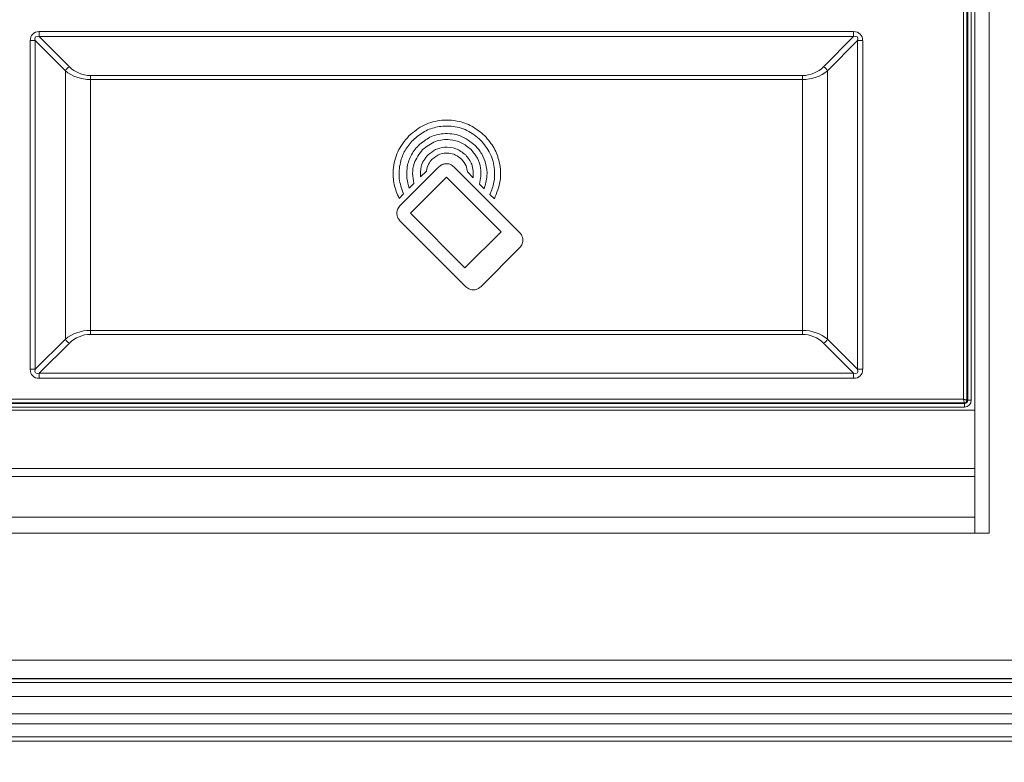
# Model space of a CAD drawing. Header units: millimetres. Extents: x 0 to 1118, y 0 to 864.
# Tile 132 of 256: x 338 to 373, y 410 to 436. Entities that reach past the tile are written whole.
import ezdxf

# ---------------------------------------------------------------- set-up
doc = ezdxf.new("R2010")
doc.units = ezdxf.units.MM
doc.styles.add('SLDTEXTSTYLE3', font='TXT', dxfattribs={"width": 0.605})
doc.dimstyles.new('SLDDIMSTYLE0', dxfattribs={"dimtxt": 3.175, "dimasz": 3.302, "dimexe": 0, "dimexo": 0.0625, "dimgap": 0.79375, "dimtad": 0, "dimtih": 1, "dimtoh": 1, "dimdec": 0, "dimlfac": 4, "dimrnd": 1e-09, "dimzin": 12, "dimdsep": 46, "dimtxsty": 'SLDTEXTSTYLE3', "dimsah": 1, "dimcen": 0.09, "dimadec": 0, "dimazin": 3, "dimtfac": 1, "dimtofl": 0, "dimtmove": 0, "dimatfit": 3, "dimfxl": 1, "dimfrac": 2, "dimtolj": 1, "dimtzin": 12, "dimarcsym": 0})

# ---------------------------------------------------------------- blocks, each defined once
blk = doc.blocks.new('_D')
at = {"color": 7, "linetype": 'Continuous', "lineweight": 0}
for p, q in [((297.585, 452.012), (447.586, 452.012)), ((445.986, 452.012), (445.986, 433.574)), ((445.986, 410.262), (445.986, 428.701)), ((390.092, 410.262), (447.586, 410.262))]:
    blk.add_line(p, q, dxfattribs=at)
for points in [[(445.986, 452.012), (445.478, 448.71), (446.494, 448.71)], [(445.986, 410.262), (446.494, 413.564), (445.478, 413.564)]]:
    blk.add_solid(points, dxfattribs=at)
at = {"color": 7, "linetype": 'Continuous', "lineweight": 0, "insert": (442.348, 432.794), "char_height": 3.175, "attachment_point": 1, "style": 'SLDTEXTSTYLE3'}
blk.add_mtext('167', dxfattribs=at)

msp = doc.modelspace()

# ---------------------------------------------------------------- linework, layer by layer
at = {"color": 7, "linetype": 'Continuous', "lineweight": 15}
for p, q in [((372.034, 477.7), (372.034, 418.325)), ((372.542, 477.7), (372.542, 418.325)), ((371.635, 423.045), (371.635, 472.979)), ((371.76, 473.012), (371.76, 423.012)), ((371.787, 423.012), (371.787, 473.012)), ((371.912, 473.012), (371.912, 423.012)), ((339.07, 435.991), (339.07, 435.814)), ((339.07, 435.991), (367.767, 435.991)), ((339.07, 435.814), (340.13, 434.753)), ((367.767, 435.814), (339.07, 435.814)), ((366.706, 434.753), (367.767, 435.814)), ((367.767, 435.991), (367.767, 435.814)), ((338.928, 435.673), (338.752, 435.673)), ((338.752, 424.102), (338.752, 435.673)), ((339.989, 434.612), (338.928, 435.673)), ((338.928, 435.673), (338.928, 424.102)), ((367.908, 435.673), (366.847, 434.612)), ((367.908, 424.102), (367.908, 435.673)), ((368.085, 435.673), (367.908, 435.673)), ((368.085, 435.673), (368.085, 424.102)), ((339.989, 425.163), (339.989, 434.612)), ((340.873, 434.304), (340.873, 434.446)), ((340.873, 434.446), (365.964, 434.446)), ((365.964, 434.304), (365.964, 434.446)), ((366.847, 434.612), (366.847, 425.163)), ((340.873, 434.304), (340.873, 425.47)), ((365.964, 434.304), (340.873, 434.304)), ((365.964, 425.47), (365.964, 434.304)), ((353.155, 431.233), (351.779, 429.856)), ((352.5, 430.873), (352.709, 431.081)), ((356.003, 428.911), (353.681, 431.233)), ((354.159, 431.05), (354.36, 430.848)), ((352.109, 430.481), (352.273, 430.646)), ((353.418, 430.864), (352.147, 429.593)), ((355.341, 428.941), (353.418, 430.864)), ((354.584, 430.625), (354.747, 430.461)), ((351.748, 430.12), (351.903, 430.276)), ((354.951, 430.258), (355.107, 430.102)), ((352.147, 429.593), (354.07, 427.67)), ((351.779, 429.33), (354.101, 427.008)), ((354.07, 427.67), (355.341, 428.941)), ((354.627, 427.008), (356.003, 428.384)), ((340.873, 425.329), (340.873, 425.47)), ((340.873, 425.47), (365.964, 425.47)), ((365.964, 425.329), (365.964, 425.47)), ((338.928, 424.102), (339.989, 425.163)), ((365.964, 425.329), (340.873, 425.329)), ((366.847, 425.163), (367.908, 424.102)), ((340.13, 425.021), (339.07, 423.961)), ((367.767, 423.961), (366.706, 425.021)), ((338.928, 424.102), (338.752, 424.102)), ((368.085, 424.102), (367.908, 424.102)), ((339.07, 423.961), (367.767, 423.961)), ((339.07, 423.961), (339.07, 423.784)), ((367.767, 423.784), (339.07, 423.784)), ((367.767, 423.961), (367.767, 423.784)), ((314.451, 423.045), (371.635, 423.045)), ((371.76, 423.012), (371.787, 423.012)), ((371.912, 423.012), (371.787, 423.012)), ((314.049, 422.659), (372.034, 422.659)), ((371.668, 422.92), (314.418, 422.92)), ((314.418, 422.894), (371.668, 422.894)), ((371.668, 422.769), (314.418, 422.769)), ((371.668, 422.894), (371.668, 422.92)), ((371.668, 422.894), (371.668, 422.769)), ((372.034, 420.612), (314.049, 420.612)), ((314.049, 420.329), (372.034, 420.329)), ((314.049, 418.89), (372.034, 418.89)), ((372.034, 418.325), (314.049, 418.325)), ((372.034, 418.325), (372.542, 418.325)), ((381.763, 413.862), (193.946, 413.862)), ((381.763, 413.212), (193.946, 413.212)), ((194.517, 413.2), (381.192, 413.2)), ((194.517, 413.075), (381.192, 413.075)), ((381.192, 412.575), (194.517, 412.575)), ((194.517, 411.969), (381.192, 411.969)), ((381.192, 411.616), (194.517, 411.616)), ((194.517, 411.159), (381.192, 411.159)), ((381.192, 411.012), (194.517, 411.012))]:
    msp.add_line(p, q, dxfattribs=at)
for centre, radius, start, end in [((340.281, 434.461), 0.328, 117.2738, 152.7262), ((340.873, 435.496), 1.05, 225, 270), ((365.964, 435.496), 1.05, 270, 315), ((366.556, 434.461), 0.328, 27.2738, 62.7262), ((340.281, 425.313), 0.328, 207.2738, 242.7262), ((340.873, 424.279), 1.05, 90, 135), ((365.964, 424.279), 1.05, 45, 90), ((366.556, 425.313), 0.328, 297.2738, 332.7262), ((371.668, 423.012), 0.119, 270, 0), ((371.668, 423.012), 0.244, 270, 0)]:
    msp.add_arc(centre, radius, start, end, dxfattribs=at)
for centre, major_axis, ratio, start_param, end_param in [((339.388, 435.354), (-0.551, 0.551), 0.57735, 5.759587, 6.806784), ((339.388, 435.354), (-0.449, 0.449), 0.314918, 5.759587, 6.806784), ((367.448, 435.354), (-0.551, -0.551), 0.57735, 2.617994, 3.665191), ((367.448, 435.354), (0.449, 0.449), 0.314918, 5.759587, 6.806784), ((340.873, 435.354), (1.25, 0), 0.84, 3.926991, 4.712389), ((365.964, 435.354), (1.25, 0), 0.84, 4.712389, 5.497787), ((340.873, 424.42), (1.25, 0), 0.84, 1.570796, 2.356194), ((365.964, 424.42), (1.25, 0), 0.84, 0.785398, 1.570796), ((339.388, 424.42), (0.551, 0.551), 0.57735, 2.617994, 3.665191), ((339.388, 424.42), (0.449, 0.449), 0.314918, 2.617994, 3.665191), ((367.448, 424.42), (0.449, -0.449), 0.314918, 5.759587, 6.806784), ((367.448, 424.42), (0.551, -0.551), 0.57735, 5.759587, 6.806784)]:
    msp.add_ellipse(centre, major_axis=major_axis, ratio=ratio, start_param=start_param, end_param=end_param, dxfattribs=at)
for points, knots in [([(354.77, 432.322), (354.625, 432.444), (354.338, 432.685), (353.803, 432.865), (353.224, 432.894), (352.608, 432.741), (352.267, 432.463), (352.094, 432.322)], [0, 0, 0, 0, 0.1912541, 0.3761426, 0.5590511, 0.7757294, 1, 1, 1, 1]), ([(352.241, 432.175), (352.37, 432.284), (352.625, 432.498), (353.101, 432.657), (353.617, 432.684), (354.165, 432.548), (354.469, 432.3), (354.623, 432.175)], [0, 0, 0, 0, 0.191276, 0.376179, 0.559091, 0.775757, 1, 1, 1, 1]), ([(352.094, 432.322), (351.949, 432.144), (351.665, 431.793), (351.523, 431.174), (351.548, 430.603), (351.681, 430.282), (351.748, 430.12)], [0, 0, 0, 0, 0.28681, 0.563909, 0.78081, 1, 1, 1, 1]), ([(354.433, 431.985), (354.265, 432.114), (353.933, 432.37), (353.34, 432.428), (352.816, 432.299), (352.561, 432.091), (352.431, 431.985)], [0, 0, 0, 0, 0.283576, 0.557993, 0.775199, 1, 1, 1, 1]), ([(355.107, 430.102), (355.19, 430.31), (355.356, 430.725), (355.315, 431.357), (355.12, 431.909), (354.888, 432.183), (354.77, 432.322)], [0, 0, 0, 0, 0.277983, 0.553524, 0.773014, 1, 1, 1, 1]), ([(351.903, 430.276), (351.841, 430.456), (351.716, 430.816), (351.766, 431.354), (351.94, 431.822), (352.14, 432.056), (352.241, 432.175)], [0, 0, 0, 0, 0.277342, 0.553018, 0.772801, 1, 1, 1, 1]), ([(352.431, 431.985), (352.331, 431.864), (352.134, 431.626), (352.018, 431.21), (352.008, 430.821), (352.075, 430.595), (352.109, 430.481)], [0, 0, 0, 0, 0.287494, 0.565282, 0.782071, 1, 1, 1, 1]), ([(352.578, 431.837), (352.722, 431.948), (353.004, 432.166), (353.51, 432.215), (353.957, 432.105), (354.175, 431.928), (354.286, 431.837)], [0, 0, 0, 0, 0.283576, 0.557998, 0.775205, 1, 1, 1, 1]), ([(354.747, 430.461), (354.79, 430.608), (354.875, 430.901), (354.822, 431.33), (354.675, 431.703), (354.515, 431.89), (354.433, 431.985)], [0, 0, 0, 0, 0.276766, 0.552566, 0.772614, 1, 1, 1, 1]), ([(354.623, 432.175), (354.749, 432.02), (354.997, 431.715), (355.127, 431.178), (355.114, 430.681), (355.006, 430.399), (354.951, 430.258)], [0, 0, 0, 0, 0.287016, 0.564301, 0.781164, 1, 1, 1, 1]), ([(352.273, 430.646), (352.25, 430.762), (352.205, 430.995), (352.272, 431.431), (352.461, 431.682), (352.578, 431.837)], [0, 0, 0, 0, 0.27678, 0.553683, 1, 1, 1, 1]), ([(352.768, 431.648), (352.715, 431.586), (352.61, 431.464), (352.498, 431.198), (352.5, 430.996), (352.5, 430.873)], [0, 0, 0, 0, 0.2888738, 0.5684506, 1, 1, 1, 1]), ([(354.096, 431.648), (353.984, 431.734), (353.764, 431.903), (353.371, 431.941), (353.023, 431.856), (352.854, 431.718), (352.768, 431.648)], [0, 0, 0, 0, 0.2835662, 0.5579637, 0.7751712, 1, 1, 1, 1]), ([(352.915, 431.5), (353.002, 431.567), (353.173, 431.699), (353.479, 431.729), (353.75, 431.662), (353.881, 431.555), (353.948, 431.5)], [0, 0, 0, 0, 0.283544, 0.557971, 0.775195, 1, 1, 1, 1]), ([(354.36, 430.848), (354.362, 431.013), (354.364, 431.312), (354.179, 431.543), (354.096, 431.648)], [0, 0, 0, 0, 0.550609, 1, 1, 1, 1]), ([(354.286, 431.837), (354.366, 431.74), (354.524, 431.549), (354.667, 431.123), (354.615, 430.813), (354.584, 430.625)], [0, 0, 0, 0, 0.288662, 0.567622, 1, 1, 1, 1]), ([(352.709, 431.081), (352.728, 431.167), (352.764, 431.324), (352.868, 431.446), (352.915, 431.5)], [0, 0, 0, 0, 0.550683, 1, 1, 1, 1]), ([(353.681, 431.233), (353.637, 431.267), (353.55, 431.334), (353.394, 431.349), (353.256, 431.315), (353.189, 431.26), (353.155, 431.233)], [0, 0, 0, 0, 0.283539, 0.557972, 0.775199, 1, 1, 1, 1]), ([(353.948, 431.5), (354.01, 431.425), (354.118, 431.291), (354.147, 431.123), (354.159, 431.05)], [0, 0, 0, 0, 0.567432, 1, 1, 1, 1]), ([(351.779, 429.856), (351.745, 429.812), (351.678, 429.725), (351.662, 429.569), (351.696, 429.431), (351.751, 429.364), (351.779, 429.33)], [0, 0, 0, 0, 0.283634, 0.558064, 0.775245, 1, 1, 1, 1]), ([(356.003, 428.384), (356.038, 428.428), (356.105, 428.516), (356.12, 428.672), (356.086, 428.809), (356.031, 428.876), (356.003, 428.911)], [0, 0, 0, 0, 0.283615, 0.558008, 0.775191, 1, 1, 1, 1]), ([(354.101, 427.008), (354.145, 426.974), (354.232, 426.907), (354.388, 426.891), (354.526, 426.925), (354.593, 426.98), (354.627, 427.008)], [0, 0, 0, 0, 0.283653, 0.558057, 0.775224, 1, 1, 1, 1]), ([(371.635, 423.045), (371.64, 423.03), (371.648, 422.999), (371.657, 422.964), (371.663, 422.943), (371.667, 422.927), (371.668, 422.923), (371.668, 422.92)], [0, 0, 0, 0, 0.249921, 0.499588, 0.631287, 0.75859, 1, 1, 1, 1]), ([(371.635, 423.045), (371.651, 423.041), (371.682, 423.033), (371.716, 423.023), (371.737, 423.018), (371.754, 423.014), (371.758, 423.013), (371.76, 423.012)], [0, 0, 0, 0, 0.249921, 0.499588, 0.631273, 0.758571, 1, 1, 1, 1]), ([(371.76, 423.012), (371.759, 423), (371.756, 422.976), (371.735, 422.946), (371.704, 422.925), (371.68, 422.922), (371.668, 422.92)], [0, 0, 0, 0, 0.250147, 0.49999, 0.749839, 1, 1, 1, 1])]:
    msp.add_open_spline(points, degree=3, knots=knots, dxfattribs=at)

# ---------------------------------------------------------------- dimensions: what is measured, and where the dimension line sits
at = {"color": 7, "linetype": 'Continuous', "lineweight": 0}
dim = msp.add_linear_dim(base=(445.986, 410.262), p1=(295.985, 452.012), p2=(388.492, 410.262), angle=90, dimstyle='SLDDIMSTYLE0', dxfattribs=at)
dim.commit()
dim.dimension.update_dxf_attribs({"geometry": '_D', "text_midpoint": (445.986, 431.137), "dimtype": 160})

doc.saveas('drawing.dxf')
